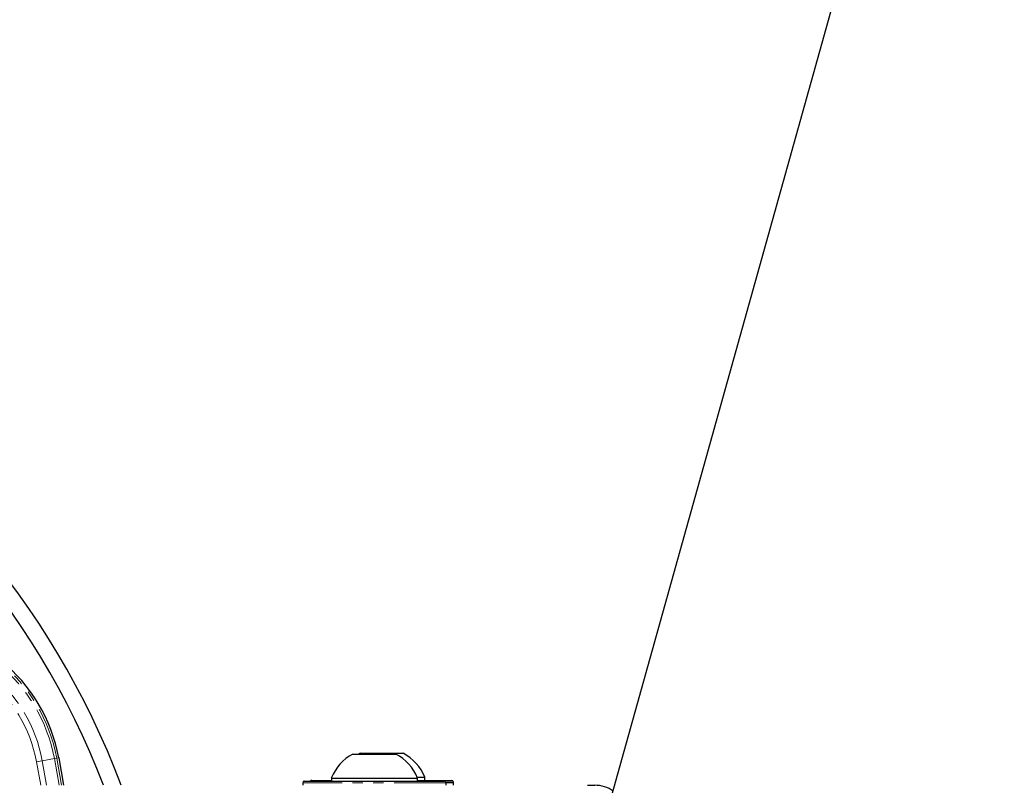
# Paper-space layout 'Inground Anchor' of a CAD drawing. Header units: millimetres. Extents: x 262 to 9484, y 125 to 8141.
# Tile 35 of 53: x 701 to 821, y 6176 to 6269. Entities that reach past the tile are written whole.
import ezdxf

# ---------------------------------------------------------------- set-up
doc = ezdxf.new("R2010")
doc.units = ezdxf.units.MM
doc.linetypes.add('PHANTOM', pattern=[12.7, 6.35, -1.27, 1.27, -1.27, 1.27, -1.27])

psp = doc.layouts.new('Inground Anchor')

# ---------------------------------------------------------------- linework, layer by layer
at = {"color": 7, "linetype": 'Continuous', "lineweight": 25}
for p, q in [((773.15, 6174.72), (1157.45, 7549.78)), ((705.66, 6179.43), (706.25, 6176.08)), ((741.57, 6179.88), (746.82, 6179.88)), ((742.47, 6179.98), (742.19, 6179.82)), ((742.47, 6179.98), (747.72, 6179.98)), ((738.94, 6176.96), (738.94, 6176.58)), ((738.94, 6176.96), (749.44, 6176.96)), ((749.4, 6177.06), (750.34, 6177.06)), ((749.44, 6176.58), (749.44, 6176.96)), ((750.34, 6176.68), (750.34, 6177.06)), ((735.44, 6176.38), (735.44, 6176.08)), ((735.44, 6176.38), (735.44, 6176.08)), ((735.64, 6176.58), (752.74, 6176.58)), ((736.54, 6176.68), (738.94, 6176.68)), ((749.44, 6176.68), (753.64, 6176.68)), ((752.94, 6176.08), (752.94, 6176.38)), ((752.94, 6176.08), (752.94, 6176.38)), ((753.84, 6176.08), (753.84, 6176.48)), ((753.84, 6176.08), (753.84, 6176.38)), ((770.19, 6176.08), (771.09, 6176.08))]:
    psp.add_line(p, q, dxfattribs=at)
at = {"color": 8, "linetype": 'PHANTOM', "lineweight": 18}
for p, q in [((705.13, 6179.33), (703.65, 6179.06)), ((705.13, 6179.33), (705.41, 6179.38)), ((705.7, 6176.08), (705.13, 6179.33)), ((705.41, 6179.38), (705.66, 6179.43)), ((705.41, 6179.38), (706, 6176.08)), ((702.96, 6178.93), (703.65, 6179.06)), ((703.46, 6176.08), (702.96, 6178.93)), ((703.65, 6179.06), (704.18, 6176.08)), ((752.94, 6176.38), (735.44, 6176.38)), ((753.84, 6176.48), (752.91, 6176.48)), ((753.84, 6176.38), (752.94, 6176.38))]:
    psp.add_line(p, q, dxfattribs=at)
at = {"color": 7, "linetype": 'Continuous', "lineweight": 25}
for centre, radius, start, end in [((619.7, 6140.83), 100, 20.6403, 339.3597), ((619.7, 6140.83), 98, 21.0814, 338.9186), ((685.99, 6175.79), 20, 10.4908, 90.7191), ((744.19, 6174.88), 5.65, 117.7009, 158.3898), ((744.19, 6174.88), 5.65, 21.6102, 62.2991), ((745.09, 6174.98), 5.65, 21.6102, 62.2991), ((735.64, 6176.38), 0.2, 90, 180), ((736.54, 6176.48), 0.2, 90, 150), ((752.74, 6176.38), 0.2, 0, 90), ((753.64, 6176.48), 0.2, 0, 90), ((771.09, 6172.08), 4, 55.3968, 90)]:
    psp.add_arc(centre, radius, start, end, dxfattribs=at)
at = {"color": 8, "linetype": 'PHANTOM', "lineweight": 18}
for radius in [19.75, 19.46, 17.96, 17.25]:
    psp.add_arc((685.99, 6175.79), radius, 10.4908, 90.7191, dxfattribs=at)

doc.saveas('drawing.dxf')
